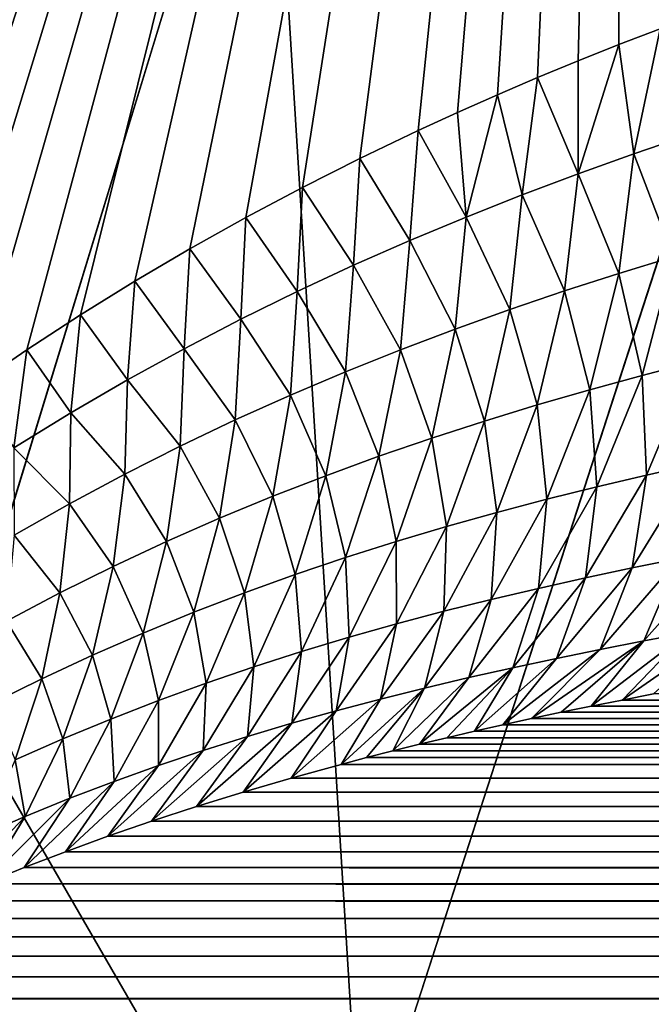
# Model space of a CAD drawing. Header units: millimetres. Extents: x 0 to 99, y -177 to 177.
# Tile 35 of 192: x 30.91 to 32.84, y -60.85 to -57.85. Entities that reach past the tile are written whole.
import ezdxf

# ---------------------------------------------------------------- set-up
doc = ezdxf.new("R2010")
doc.units = ezdxf.units.MM
doc.header["$LTSCALE"] = 26.699852
for name, color, linetype in [('12', 7, 'CONTINUOUS'), ('16', 7, 'CONTINUOUS'), ('24', 7, 'CONTINUOUS'), ('26', 7, 'CONTINUOUS'), ('96', 7, 'CONTINUOUS'), ('97', 7, 'CONTINUOUS')]:
    doc.layers.add(name, color=color, linetype=linetype)

msp = doc.modelspace()

# ---------------------------------------------------------------- linework, layer by layer
at = {"layer": '12', "color": 253, "linetype": 'Continuous', "true_color": 0x9ca8ab}
for points in [[(34.1556, -53.4679, -42.6231), (34.5833, -60.0889, -41.1082), (31.5781, -55.2962, -46.0489), (34.1556, -53.4679, -42.6231)], [(31.5781, -55.2962, -46.0489), (32.0021, -62.1427, -44.5228), (29.0073, -56.9646, -49.1265), (31.5781, -55.2962, -46.0489)], [(31.5781, -55.2962, -46.0489), (34.5833, -60.0889, -41.1082), (32.0021, -62.1427, -44.5228), (31.5781, -55.2962, -46.0489)], [(29.0073, -56.9646, -49.1265), (32.0021, -62.1427, -44.5228), (29.4261, -64.0165, -47.5932), (29.0073, -56.9646, -49.1265)], [(34.5833, -60.0889, -41.1082), (35.0757, -66.6118, -39.3576), (32.0021, -62.1427, -44.5228), (34.5833, -60.0889, -41.1082)]]:
    msp.add_3dface(points, dxfattribs=at)
at = {"layer": '16', "color": 253, "linetype": 'Continuous', "true_color": 0x9ca8ab}
for points in [[(30.0623, -53.3582, -36.0681), (30.4593, -59.1961, -34.667), (32.7572, -52.0759, -31.733), (30.0623, -53.3582, -36.0681)], [(30.6157, -59.0789, -34.4315), (32.7572, -52.0759, -31.733), (30.4593, -59.1961, -34.667), (30.6157, -59.0789, -34.4315)], [(30.7745, -58.9655, -34.1901), (32.7572, -52.0759, -31.733), (30.6157, -59.0789, -34.4315), (30.7745, -58.9655, -34.1901)], [(30.9356, -58.8556, -33.9429), (32.7572, -52.0759, -31.733), (30.7745, -58.9655, -34.1901), (30.9356, -58.8556, -33.9429)], [(31.0989, -58.7493, -33.6898), (32.7572, -52.0759, -31.733), (30.9356, -58.8556, -33.9429), (31.0989, -58.7493, -33.6898)], [(31.2646, -58.6467, -33.4307), (32.7572, -52.0759, -31.733), (31.0989, -58.7493, -33.6898), (31.2646, -58.6467, -33.4307)], [(31.4328, -58.5477, -33.1655), (32.7572, -52.0759, -31.733), (31.2646, -58.6467, -33.4307), (31.4328, -58.5477, -33.1655)], [(31.6034, -58.4523, -32.8938), (32.7572, -52.0759, -31.733), (31.4328, -58.5477, -33.1655), (31.6034, -58.4523, -32.8938)], [(31.7763, -58.3604, -32.6161), (32.7572, -52.0759, -31.733), (31.6034, -58.4523, -32.8938), (31.7763, -58.3604, -32.6161)], [(31.9515, -58.2719, -32.3322), (32.7572, -52.0759, -31.733), (31.7763, -58.3604, -32.6161), (31.9515, -58.2719, -32.3322)], [(32.1294, -58.1866, -32.0416), (32.7572, -52.0759, -31.733), (31.9515, -58.2719, -32.3322), (32.1294, -58.1866, -32.0416)], [(32.2494, -58.1315, -31.8439), (32.7572, -52.0759, -31.733), (32.1294, -58.1866, -32.0416), (32.2494, -58.1315, -31.8439)], [(32.3708, -58.0778, -31.643), (32.7572, -52.0759, -31.733), (32.2494, -58.1315, -31.8439), (32.3708, -58.0778, -31.643)], [(32.4933, -58.0255, -31.4391), (32.7572, -52.0759, -31.733), (32.3708, -58.0778, -31.643), (32.4933, -58.0255, -31.4391)], [(32.6168, -57.9746, -31.2324), (32.7572, -52.0759, -31.733), (32.4933, -58.0255, -31.4391), (32.6168, -57.9746, -31.2324)], [(32.7414, -57.9249, -31.0228), (32.7572, -52.0759, -31.733), (32.6168, -57.9746, -31.2324), (32.7414, -57.9249, -31.0228)], [(32.8671, -57.8764, -30.8101), (32.7572, -52.0759, -31.733), (32.7414, -57.9249, -31.0228), (32.8671, -57.8764, -30.8101)], [(33.0152, -57.8212, -30.558), (32.7572, -52.0759, -31.733), (32.8671, -57.8764, -30.8101), (33.0152, -57.8212, -30.558)]]:
    msp.add_3dface(points, dxfattribs=at)
at = {"layer": '24', "color": 253, "linetype": 'Continuous', "true_color": 0x9ca8ab}
for points in [[(32.8671, -57.8764, -30.8101), (32.7414, -57.9249, -31.0228), (32.7872, -58.258, -30.8538), (32.8671, -57.8764, -30.8101)], [(32.9567, -58.2002, -30.5636), (32.8671, -57.8764, -30.8101), (32.7872, -58.258, -30.8538), (32.9567, -58.2002, -30.5636)], [(32.7414, -57.9249, -31.0228), (32.6168, -57.9746, -31.2324), (32.6171, -58.3189, -31.1429), (32.7414, -57.9249, -31.0228)], [(32.7872, -58.258, -30.8538), (32.7414, -57.9249, -31.0228), (32.6171, -58.3189, -31.1429), (32.7872, -58.258, -30.8538)], [(32.6168, -57.9746, -31.2324), (32.4933, -58.0255, -31.4391), (32.6171, -58.3189, -31.1429), (32.6168, -57.9746, -31.2324)], [(32.4933, -58.0255, -31.4391), (32.3708, -58.0778, -31.643), (32.4465, -58.383, -31.4308), (32.4933, -58.0255, -31.4391)], [(32.6171, -58.3189, -31.1429), (32.4933, -58.0255, -31.4391), (32.4465, -58.383, -31.4308), (32.6171, -58.3189, -31.1429)], [(32.3708, -58.0778, -31.643), (32.2494, -58.1315, -31.8439), (32.2755, -58.4508, -31.7172), (32.3708, -58.0778, -31.643)], [(32.4465, -58.383, -31.4308), (32.3708, -58.0778, -31.643), (32.2755, -58.4508, -31.7172), (32.4465, -58.383, -31.4308)], [(32.2494, -58.1315, -31.8439), (32.1294, -58.1866, -32.0416), (32.2755, -58.4508, -31.7172), (32.2494, -58.1315, -31.8439)], [(32.1294, -58.1866, -32.0416), (31.9515, -58.2719, -32.3322), (32.104, -58.5223, -32.0021), (32.1294, -58.1866, -32.0416)], [(32.2755, -58.4508, -31.7172), (32.1294, -58.1866, -32.0416), (32.104, -58.5223, -32.0021), (32.2755, -58.4508, -31.7172)], [(32.9567, -58.2002, -30.5636), (32.7872, -58.258, -30.8538), (32.9069, -58.5726, -30.4521), (32.9567, -58.2002, -30.5636)], [(32.7872, -58.258, -30.8538), (32.6171, -58.3189, -31.1429), (32.7415, -58.6231, -30.7418), (32.7872, -58.258, -30.8538)], [(32.7872, -58.258, -30.8538), (32.7415, -58.6231, -30.7418), (32.9069, -58.5726, -30.4521), (32.7872, -58.258, -30.8538)], [(31.9515, -58.2719, -32.3322), (31.7763, -58.3604, -32.6161), (31.9322, -58.598, -32.2853), (31.9515, -58.2719, -32.3322)], [(32.104, -58.5223, -32.0021), (31.9515, -58.2719, -32.3322), (31.9322, -58.598, -32.2853), (32.104, -58.5223, -32.0021)], [(32.6171, -58.3189, -31.1429), (32.4465, -58.383, -31.4308), (32.5754, -58.6764, -31.0304), (32.6171, -58.3189, -31.1429)], [(32.6171, -58.3189, -31.1429), (32.5754, -58.6764, -31.0304), (32.7415, -58.6231, -30.7418), (32.6171, -58.3189, -31.1429)], [(31.7763, -58.3604, -32.6161), (31.6034, -58.4523, -32.8938), (31.7601, -58.678, -32.5665), (31.7763, -58.3604, -32.6161)], [(31.9322, -58.598, -32.2853), (31.7763, -58.3604, -32.6161), (31.7601, -58.678, -32.5665), (31.9322, -58.598, -32.2853)], [(32.4465, -58.383, -31.4308), (32.2755, -58.4508, -31.7172), (32.4089, -58.7327, -31.3178), (32.4465, -58.383, -31.4308)], [(32.4465, -58.383, -31.4308), (32.4089, -58.7327, -31.3178), (32.5754, -58.6764, -31.0304), (32.4465, -58.383, -31.4308)], [(32.2755, -58.4508, -31.7172), (32.104, -58.5223, -32.0021), (32.242, -58.7924, -31.6038), (32.2755, -58.4508, -31.7172)], [(32.2755, -58.4508, -31.7172), (32.242, -58.7924, -31.6038), (32.4089, -58.7327, -31.3178), (32.2755, -58.4508, -31.7172)], [(31.6034, -58.4523, -32.8938), (31.4328, -58.5477, -33.1655), (31.5877, -58.7628, -32.8458), (31.6034, -58.4523, -32.8938)], [(31.7601, -58.678, -32.5665), (31.6034, -58.4523, -32.8938), (31.5877, -58.7628, -32.8458), (31.7601, -58.678, -32.5665)], [(32.104, -58.5223, -32.0021), (31.9322, -58.598, -32.2853), (32.0747, -58.8556, -31.8881), (32.104, -58.5223, -32.0021)], [(32.104, -58.5223, -32.0021), (32.0747, -58.8556, -31.8881), (32.242, -58.7924, -31.6038), (32.104, -58.5223, -32.0021)], [(31.4328, -58.5477, -33.1655), (31.2646, -58.6467, -33.4307), (31.4151, -58.8526, -33.1231), (31.4328, -58.5477, -33.1655)], [(31.5877, -58.7628, -32.8458), (31.4328, -58.5477, -33.1655), (31.4151, -58.8526, -33.1231), (31.5877, -58.7628, -32.8458)], [(31.9322, -58.598, -32.2853), (31.7601, -58.678, -32.5665), (31.9071, -58.9228, -32.1707), (31.9322, -58.598, -32.2853)], [(31.9322, -58.598, -32.2853), (31.9071, -58.9228, -32.1707), (32.0747, -58.8556, -31.8881), (31.9322, -58.598, -32.2853)], [(32.7415, -58.6231, -30.7418), (32.8121, -58.9343, -30.3164), (32.9069, -58.5726, -30.4521), (32.7415, -58.6231, -30.7418)], [(32.8121, -58.9343, -30.3164), (32.9712, -58.893, -30.0255), (32.9069, -58.5726, -30.4521), (32.8121, -58.9343, -30.3164)], [(32.5754, -58.6764, -31.0304), (32.6524, -58.9779, -30.6065), (32.7415, -58.6231, -30.7418), (32.5754, -58.6764, -31.0304)], [(32.6524, -58.9779, -30.6065), (32.8121, -58.9343, -30.3164), (32.7415, -58.6231, -30.7418), (32.6524, -58.9779, -30.6065)], [(31.2646, -58.6467, -33.4307), (31.0989, -58.7493, -33.6898), (31.2422, -58.9477, -33.3982), (31.2646, -58.6467, -33.4307)], [(31.4151, -58.8526, -33.1231), (31.2646, -58.6467, -33.4307), (31.2422, -58.9477, -33.3982), (31.4151, -58.8526, -33.1231)], [(31.7601, -58.678, -32.5665), (31.5877, -58.7628, -32.8458), (31.7393, -58.994, -32.4515), (31.7601, -58.678, -32.5665)], [(31.7601, -58.678, -32.5665), (31.7393, -58.994, -32.4515), (31.9071, -58.9228, -32.1707), (31.7601, -58.678, -32.5665)], [(32.4089, -58.7327, -31.3178), (32.4921, -59.0241, -30.8954), (32.5754, -58.6764, -31.0304), (32.4089, -58.7327, -31.3178)], [(32.4921, -59.0241, -30.8954), (32.6524, -58.9779, -30.6065), (32.5754, -58.6764, -31.0304), (32.4921, -59.0241, -30.8954)], [(31.0989, -58.7493, -33.6898), (30.9356, -58.8556, -33.9429), (31.069, -59.0484, -33.6712), (31.0989, -58.7493, -33.6898)], [(31.2422, -58.9477, -33.3982), (31.0989, -58.7493, -33.6898), (31.069, -59.0484, -33.6712), (31.2422, -58.9477, -33.3982)], [(32.242, -58.7924, -31.6038), (32.3314, -59.0732, -31.1832), (32.4089, -58.7327, -31.3178), (32.242, -58.7924, -31.6038)], [(32.3314, -59.0732, -31.1832), (32.4921, -59.0241, -30.8954), (32.4089, -58.7327, -31.3178), (32.3314, -59.0732, -31.1832)], [(31.5877, -58.7628, -32.8458), (31.4151, -58.8526, -33.1231), (31.5712, -59.0696, -32.7302), (31.5877, -58.7628, -32.8458)], [(31.5877, -58.7628, -32.8458), (31.5712, -59.0696, -32.7302), (31.7393, -58.994, -32.4515), (31.5877, -58.7628, -32.8458)], [(32.0747, -58.8556, -31.8881), (32.1703, -59.1253, -31.4695), (32.242, -58.7924, -31.6038), (32.0747, -58.8556, -31.8881)], [(32.1703, -59.1253, -31.4695), (32.3314, -59.0732, -31.1832), (32.242, -58.7924, -31.6038), (32.1703, -59.1253, -31.4695)], [(30.9356, -58.8556, -33.9429), (30.7745, -58.9655, -34.1901), (30.8955, -59.1551, -33.942), (30.9356, -58.8556, -33.9429)], [(31.069, -59.0484, -33.6712), (30.9356, -58.8556, -33.9429), (30.8955, -59.1551, -33.942), (31.069, -59.0484, -33.6712)], [(31.4151, -58.8526, -33.1231), (31.2422, -58.9477, -33.3982), (31.403, -59.1499, -33.0069), (31.4151, -58.8526, -33.1231)], [(31.4151, -58.8526, -33.1231), (31.403, -59.1499, -33.0069), (31.5712, -59.0696, -32.7302), (31.4151, -58.8526, -33.1231)], [(31.9071, -58.9228, -32.1707), (32.0089, -59.1808, -31.7542), (32.0747, -58.8556, -31.8881), (31.9071, -58.9228, -32.1707)], [(32.0089, -59.1808, -31.7542), (32.1703, -59.1253, -31.4695), (32.0747, -58.8556, -31.8881), (32.0089, -59.1808, -31.7542)], [(32.8121, -58.9343, -30.3164), (32.8259, -59.238, -29.8683), (32.9712, -58.893, -30.0255), (32.8121, -58.9343, -30.3164)], [(32.8259, -59.238, -29.8683), (32.9772, -59.2041, -29.5757), (32.9712, -58.893, -30.0255), (32.8259, -59.238, -29.8683)], [(31.7393, -58.994, -32.4515), (31.8473, -59.2399, -32.0371), (31.9071, -58.9228, -32.1707), (31.7393, -58.994, -32.4515)], [(31.8473, -59.2399, -32.0371), (32.0089, -59.1808, -31.7542), (31.9071, -58.9228, -32.1707), (31.8473, -59.2399, -32.0371)], [(31.2422, -58.9477, -33.3982), (31.069, -59.0484, -33.6712), (31.2345, -59.2352, -33.2815), (31.2422, -58.9477, -33.3982)], [(31.2422, -58.9477, -33.3982), (31.2345, -59.2352, -33.2815), (31.403, -59.1499, -33.0069), (31.2422, -58.9477, -33.3982)], [(32.6524, -58.9779, -30.6065), (32.674, -59.2738, -30.1603), (32.8121, -58.9343, -30.3164), (32.6524, -58.9779, -30.6065)], [(32.674, -59.2738, -30.1603), (32.8259, -59.238, -29.8683), (32.8121, -58.9343, -30.3164), (32.674, -59.2738, -30.1603)], [(32.4921, -59.0241, -30.8954), (32.5216, -59.3117, -30.4514), (32.6524, -58.9779, -30.6065), (32.4921, -59.0241, -30.8954)], [(32.5216, -59.3117, -30.4514), (32.674, -59.2738, -30.1603), (32.6524, -58.9779, -30.6065), (32.5216, -59.3117, -30.4514)], [(31.5712, -59.0696, -32.7302), (31.6855, -59.3027, -32.3182), (31.7393, -58.994, -32.4515), (31.5712, -59.0696, -32.7302)], [(31.6855, -59.3027, -32.3182), (31.8473, -59.2399, -32.0371), (31.7393, -58.994, -32.4515), (31.6855, -59.3027, -32.3182)], [(31.069, -59.0484, -33.6712), (30.8955, -59.1551, -33.942), (31.0657, -59.3257, -33.554), (31.069, -59.0484, -33.6712)], [(31.069, -59.0484, -33.6712), (31.0657, -59.3257, -33.554), (31.2345, -59.2352, -33.2815), (31.069, -59.0484, -33.6712)], [(32.3314, -59.0732, -31.1832), (32.3687, -59.3521, -30.7414), (32.4921, -59.0241, -30.8954), (32.3314, -59.0732, -31.1832)], [(32.3687, -59.3521, -30.7414), (32.5216, -59.3117, -30.4514), (32.4921, -59.0241, -30.8954), (32.3687, -59.3521, -30.7414)], [(31.403, -59.1499, -33.0069), (31.5234, -59.3697, -32.5972), (31.5712, -59.0696, -32.7302), (31.403, -59.1499, -33.0069)], [(31.5234, -59.3697, -32.5972), (31.6855, -59.3027, -32.3182), (31.5712, -59.0696, -32.7302), (31.5234, -59.3697, -32.5972)], [(32.1703, -59.1253, -31.4695), (32.2153, -59.395, -31.0302), (32.3314, -59.0732, -31.1832), (32.1703, -59.1253, -31.4695)], [(32.2153, -59.395, -31.0302), (32.3687, -59.3521, -30.7414), (32.3314, -59.0732, -31.1832), (32.2153, -59.395, -31.0302)], [(32.0089, -59.1808, -31.7542), (32.0617, -59.4408, -31.3175), (32.1703, -59.1253, -31.4695), (32.0089, -59.1808, -31.7542)], [(32.0617, -59.4408, -31.3175), (32.2153, -59.395, -31.0302), (32.1703, -59.1253, -31.4695), (32.0617, -59.4408, -31.3175)], [(30.8955, -59.1551, -33.942), (30.8968, -59.4218, -33.8242), (31.0657, -59.3257, -33.554), (30.8955, -59.1551, -33.942)], [(31.2345, -59.2352, -33.2815), (31.3612, -59.4409, -32.8743), (31.403, -59.1499, -33.0069), (31.2345, -59.2352, -33.2815)], [(31.3612, -59.4409, -32.8743), (31.5234, -59.3697, -32.5972), (31.403, -59.1499, -33.0069), (31.3612, -59.4409, -32.8743)], [(31.8473, -59.2399, -32.0371), (31.9077, -59.4896, -31.6033), (32.0089, -59.1808, -31.7542), (31.8473, -59.2399, -32.0371)], [(31.9077, -59.4896, -31.6033), (32.0617, -59.4408, -31.3175), (32.0089, -59.1808, -31.7542), (31.9077, -59.4896, -31.6033)], [(32.782, -59.5214, -29.3993), (32.9242, -59.4927, -29.1046), (32.9772, -59.2041, -29.5757), (32.782, -59.5214, -29.3993)], [(32.8259, -59.238, -29.8683), (32.782, -59.5214, -29.3993), (32.9772, -59.2041, -29.5757), (32.8259, -59.238, -29.8683)], [(31.0657, -59.3257, -33.554), (31.1988, -59.5168, -33.1492), (31.2345, -59.2352, -33.2815), (31.0657, -59.3257, -33.554)], [(31.1988, -59.5168, -33.1492), (31.3612, -59.4409, -32.8743), (31.2345, -59.2352, -33.2815), (31.1988, -59.5168, -33.1492)], [(31.6855, -59.3027, -32.3182), (31.7536, -59.5417, -31.8873), (31.8473, -59.2399, -32.0371), (31.6855, -59.3027, -32.3182)], [(31.7536, -59.5417, -31.8873), (31.9077, -59.4896, -31.6033), (31.8473, -59.2399, -32.0371), (31.7536, -59.5417, -31.8873)], [(32.6391, -59.5517, -29.6936), (32.782, -59.5214, -29.3993), (32.8259, -59.238, -29.8683), (32.6391, -59.5517, -29.6936)], [(32.674, -59.2738, -30.1603), (32.6391, -59.5517, -29.6936), (32.8259, -59.238, -29.8683), (32.674, -59.2738, -30.1603)], [(32.4958, -59.5836, -29.9871), (32.6391, -59.5517, -29.6936), (32.674, -59.2738, -30.1603), (32.4958, -59.5836, -29.9871)], [(32.5216, -59.3117, -30.4514), (32.4958, -59.5836, -29.9871), (32.674, -59.2738, -30.1603), (32.5216, -59.3117, -30.4514)], [(31.5234, -59.3697, -32.5972), (31.5993, -59.5972, -32.1694), (31.6855, -59.3027, -32.3182), (31.5234, -59.3697, -32.5972)], [(31.5993, -59.5972, -32.1694), (31.7536, -59.5417, -31.8873), (31.6855, -59.3027, -32.3182), (31.5993, -59.5972, -32.1694)], [(32.3519, -59.6175, -30.2797), (32.4958, -59.5836, -29.9871), (32.5216, -59.3117, -30.4514), (32.3519, -59.6175, -30.2797)], [(32.3687, -59.3521, -30.7414), (32.3519, -59.6175, -30.2797), (32.5216, -59.3117, -30.4514), (32.3687, -59.3521, -30.7414)], [(30.8968, -59.4218, -33.8242), (31.0362, -59.5976, -33.422), (31.0657, -59.3257, -33.554), (30.8968, -59.4218, -33.8242)], [(31.0362, -59.5976, -33.422), (31.1988, -59.5168, -33.1492), (31.0657, -59.3257, -33.554), (31.0362, -59.5976, -33.422)], [(32.2076, -59.6536, -30.5714), (32.3519, -59.6175, -30.2797), (32.3687, -59.3521, -30.7414), (32.2076, -59.6536, -30.5714)], [(32.2153, -59.395, -31.0302), (32.2076, -59.6536, -30.5714), (32.3687, -59.3521, -30.7414), (32.2153, -59.395, -31.0302)], [(31.3612, -59.4409, -32.8743), (31.4449, -59.6565, -32.4495), (31.5234, -59.3697, -32.5972), (31.3612, -59.4409, -32.8743)], [(31.4449, -59.6565, -32.4495), (31.5993, -59.5972, -32.1694), (31.5234, -59.3697, -32.5972), (31.4449, -59.6565, -32.4495)], [(32.0617, -59.4408, -31.3175), (32.063, -59.692, -30.8617), (32.2153, -59.395, -31.0302), (32.0617, -59.4408, -31.3175)], [(32.063, -59.692, -30.8617), (32.2076, -59.6536, -30.5714), (32.2153, -59.395, -31.0302), (32.063, -59.692, -30.8617)], [(30.8734, -59.6835, -33.6926), (31.0362, -59.5976, -33.422), (30.8968, -59.4218, -33.8242), (30.8734, -59.6835, -33.6926)], [(31.1988, -59.5168, -33.1492), (31.2902, -59.7198, -32.7276), (31.3612, -59.4409, -32.8743), (31.1988, -59.5168, -33.1492)], [(31.2902, -59.7198, -32.7276), (31.4449, -59.6565, -32.4495), (31.3612, -59.4409, -32.8743), (31.2902, -59.7198, -32.7276)], [(31.9077, -59.4896, -31.6033), (31.9181, -59.7329, -31.1507), (32.0617, -59.4408, -31.3175), (31.9077, -59.4896, -31.6033)], [(31.9181, -59.7329, -31.1507), (32.063, -59.692, -30.8617), (32.0617, -59.4408, -31.3175), (31.9181, -59.7329, -31.1507)], [(32.8168, -59.7441, -28.6169), (32.949, -59.7194, -28.3194), (33.0658, -59.4655, -28.8093), (32.8168, -59.7441, -28.6169)], [(32.9242, -59.4927, -29.1046), (32.8168, -59.7441, -28.6169), (33.0658, -59.4655, -28.8093), (32.9242, -59.4927, -29.1046)], [(31.7536, -59.5417, -31.8873), (31.7729, -59.7765, -31.4381), (31.9077, -59.4896, -31.6033), (31.7536, -59.5417, -31.8873)], [(31.7729, -59.7765, -31.4381), (31.9181, -59.7329, -31.1507), (31.9077, -59.4896, -31.6033), (31.7729, -59.7765, -31.4381)], [(32.6842, -59.77, -28.914), (32.8168, -59.7441, -28.6169), (32.9242, -59.4927, -29.1046), (32.6842, -59.77, -28.914)], [(32.782, -59.5214, -29.3993), (32.6842, -59.77, -28.914), (32.9242, -59.4927, -29.1046), (32.782, -59.5214, -29.3993)], [(31.0362, -59.5976, -33.422), (31.1355, -59.7873, -33.0036), (31.1988, -59.5168, -33.1492), (31.0362, -59.5976, -33.422)], [(31.1355, -59.7873, -33.0036), (31.2902, -59.7198, -32.7276), (31.1988, -59.5168, -33.1492), (31.1355, -59.7873, -33.0036)], [(32.551, -59.7973, -29.2106), (32.6842, -59.77, -28.914), (32.782, -59.5214, -29.3993), (32.551, -59.7973, -29.2106)], [(32.6391, -59.5517, -29.6936), (32.551, -59.7973, -29.2106), (32.782, -59.5214, -29.3993), (32.6391, -59.5517, -29.6936)], [(31.5993, -59.5972, -32.1694), (31.6277, -59.823, -31.7238), (31.7536, -59.5417, -31.8873), (31.5993, -59.5972, -32.1694)], [(31.6277, -59.823, -31.7238), (31.7729, -59.7765, -31.4381), (31.7536, -59.5417, -31.8873), (31.6277, -59.823, -31.7238)], [(32.4173, -59.8259, -29.5066), (32.551, -59.7973, -29.2106), (32.6391, -59.5517, -29.6936), (32.4173, -59.8259, -29.5066)], [(32.4958, -59.5836, -29.9871), (32.4173, -59.8259, -29.5066), (32.6391, -59.5517, -29.6936), (32.4958, -59.5836, -29.9871)], [(32.2832, -59.856, -29.802), (32.4173, -59.8259, -29.5066), (32.4958, -59.5836, -29.9871), (32.2832, -59.856, -29.802)], [(32.3519, -59.6175, -30.2797), (32.2832, -59.856, -29.802), (32.4958, -59.5836, -29.9871), (32.3519, -59.6175, -30.2797)], [(30.8734, -59.6835, -33.6926), (30.9806, -59.8592, -33.2775), (31.0362, -59.5976, -33.422), (30.8734, -59.6835, -33.6926)], [(30.9806, -59.8592, -33.2775), (31.1355, -59.7873, -33.0036), (31.0362, -59.5976, -33.422), (30.9806, -59.8592, -33.2775)], [(31.4449, -59.6565, -32.4495), (31.4822, -59.8727, -32.0075), (31.5993, -59.5972, -32.1694), (31.4449, -59.6565, -32.4495)], [(31.4822, -59.8727, -32.0075), (31.6277, -59.823, -31.7238), (31.5993, -59.5972, -32.1694), (31.4822, -59.8727, -32.0075)], [(32.1487, -59.8879, -30.0965), (32.2832, -59.856, -29.802), (32.3519, -59.6175, -30.2797), (32.1487, -59.8879, -30.0965)], [(32.2076, -59.6536, -30.5714), (32.1487, -59.8879, -30.0965), (32.3519, -59.6175, -30.2797), (32.2076, -59.6536, -30.5714)], [(31.2902, -59.7198, -32.7276), (31.3367, -59.9258, -32.2893), (31.4449, -59.6565, -32.4495), (31.2902, -59.7198, -32.7276)], [(31.3367, -59.9258, -32.2893), (31.4822, -59.8727, -32.0075), (31.4449, -59.6565, -32.4495), (31.3367, -59.9258, -32.2893)], [(32.0139, -59.9216, -30.39), (32.1487, -59.8879, -30.0965), (32.2076, -59.6536, -30.5714), (32.0139, -59.9216, -30.39)], [(32.063, -59.692, -30.8617), (32.0139, -59.9216, -30.39), (32.2076, -59.6536, -30.5714), (32.063, -59.692, -30.8617)], [(30.8255, -59.9358, -33.5491), (30.9806, -59.8592, -33.2775), (30.8734, -59.6835, -33.6926), (30.8255, -59.9358, -33.5491)], [(31.8788, -59.9573, -30.6824), (32.0139, -59.9216, -30.39), (32.063, -59.692, -30.8617), (31.8788, -59.9573, -30.6824)], [(31.9181, -59.7329, -31.1507), (31.8788, -59.9573, -30.6824), (32.063, -59.692, -30.8617), (31.9181, -59.7329, -31.1507)], [(32.751, -59.9242, -27.9368), (32.8469, -59.9057, -27.7029), (33.0807, -59.696, -28.0214), (32.751, -59.9242, -27.9368)], [(32.949, -59.7194, -28.3194), (32.751, -59.9242, -27.9368), (33.0807, -59.696, -28.0214), (32.949, -59.7194, -28.3194)], [(31.1355, -59.7873, -33.0036), (31.1911, -59.9824, -32.5691), (31.2902, -59.7198, -32.7276), (31.1355, -59.7873, -33.0036)], [(31.1911, -59.9824, -32.5691), (31.3367, -59.9258, -32.2893), (31.2902, -59.7198, -32.7276), (31.1911, -59.9824, -32.5691)], [(31.7436, -59.9952, -30.9733), (31.8788, -59.9573, -30.6824), (31.9181, -59.7329, -31.1507), (31.7436, -59.9952, -30.9733)], [(31.7729, -59.7765, -31.4381), (31.7436, -59.9952, -30.9733), (31.9181, -59.7329, -31.1507), (31.7729, -59.7765, -31.4381)], [(32.6571, -59.9429, -28.1648), (32.751, -59.9242, -27.9368), (32.949, -59.7194, -28.3194), (32.6571, -59.9429, -28.1648)], [(32.8168, -59.7441, -28.6169), (32.6571, -59.9429, -28.1648), (32.949, -59.7194, -28.3194), (32.8168, -59.7441, -28.6169)], [(32.3868, -60.0002, -28.818), (32.475, -59.9809, -28.6055), (32.6842, -59.77, -28.914), (32.3868, -60.0002, -28.818)], [(32.551, -59.7973, -29.2106), (32.3868, -60.0002, -28.818), (32.6842, -59.77, -28.914), (32.551, -59.7973, -29.2106)], [(32.475, -59.9809, -28.6055), (32.5651, -59.9618, -28.3876), (32.8168, -59.7441, -28.6169), (32.475, -59.9809, -28.6055)], [(32.6842, -59.77, -28.914), (32.475, -59.9809, -28.6055), (32.8168, -59.7441, -28.6169), (32.6842, -59.77, -28.914)], [(32.5651, -59.9618, -28.3876), (32.6571, -59.9429, -28.1648), (32.8168, -59.7441, -28.6169), (32.5651, -59.9618, -28.3876)], [(30.9806, -59.8592, -33.2775), (31.0454, -60.0427, -32.8468), (31.1355, -59.7873, -33.0036), (30.9806, -59.8592, -33.2775)], [(31.0454, -60.0427, -32.8468), (31.1911, -59.9824, -32.5691), (31.1355, -59.7873, -33.0036), (31.0454, -60.0427, -32.8468)], [(31.6082, -60.0355, -31.2627), (31.7436, -59.9952, -30.9733), (31.7729, -59.7765, -31.4381), (31.6082, -60.0355, -31.2627)], [(31.6277, -59.823, -31.7238), (31.6082, -60.0355, -31.2627), (31.7729, -59.7765, -31.4381), (31.6277, -59.823, -31.7238)], [(32.3005, -60.0197, -29.0254), (32.3868, -60.0002, -28.818), (32.551, -59.7973, -29.2106), (32.3005, -60.0197, -29.0254)], [(32.4173, -59.8259, -29.5066), (32.3005, -60.0197, -29.0254), (32.551, -59.7973, -29.2106), (32.4173, -59.8259, -29.5066)], [(31.4727, -60.0784, -31.5503), (31.6082, -60.0355, -31.2627), (31.6277, -59.823, -31.7238), (31.4727, -60.0784, -31.5503)], [(31.4822, -59.8727, -32.0075), (31.4727, -60.0784, -31.5503), (31.6277, -59.823, -31.7238), (31.4822, -59.8727, -32.0075)], [(32.1328, -60.0594, -29.4263), (32.2159, -60.0394, -29.228), (32.4173, -59.8259, -29.5066), (32.1328, -60.0594, -29.4263)], [(32.2832, -59.856, -29.802), (32.1328, -60.0594, -29.4263), (32.4173, -59.8259, -29.5066), (32.2832, -59.856, -29.802)], [(32.2159, -60.0394, -29.228), (32.3005, -60.0197, -29.0254), (32.4173, -59.8259, -29.5066), (32.2159, -60.0394, -29.228)], [(30.8255, -59.9358, -33.5491), (30.8996, -60.1071, -33.1223), (30.9806, -59.8592, -33.2775), (30.8255, -59.9358, -33.5491)], [(30.8996, -60.1071, -33.1223), (31.0454, -60.0427, -32.8468), (30.9806, -59.8592, -33.2775), (30.8996, -60.1071, -33.1223)], [(32.0515, -60.0796, -29.62), (32.1328, -60.0594, -29.4263), (32.2832, -59.856, -29.802), (32.0515, -60.0796, -29.62)], [(32.1487, -59.8879, -30.0965), (32.0515, -60.0796, -29.62), (32.2832, -59.856, -29.802), (32.1487, -59.8879, -30.0965)], [(31.3367, -59.9258, -32.2893), (31.3371, -60.124, -31.8361), (31.4822, -59.8727, -32.0075), (31.3367, -59.9258, -32.2893)], [(31.3371, -60.124, -31.8361), (31.4727, -60.0784, -31.5503), (31.4822, -59.8727, -32.0075), (31.3371, -60.124, -31.8361)], [(31.8936, -60.1205, -29.9939), (31.9718, -60.0999, -29.809), (32.1487, -59.8879, -30.0965), (31.8936, -60.1205, -29.9939)], [(32.0139, -59.9216, -30.39), (31.8936, -60.1205, -29.9939), (32.1487, -59.8879, -30.0965), (32.0139, -59.9216, -30.39)], [(31.9718, -60.0999, -29.809), (32.0515, -60.0796, -29.62), (32.1487, -59.8879, -30.0965), (31.9718, -60.0999, -29.809)], [(31.7413, -60.1624, -30.3521), (31.8936, -60.1205, -29.9939), (32.0139, -59.9216, -30.39), (31.7413, -60.1624, -30.3521)], [(31.8788, -59.9573, -30.6824), (31.7413, -60.1624, -30.3521), (32.0139, -59.9216, -30.39), (31.8788, -59.9573, -30.6824)], [(31.1911, -59.9824, -32.5691), (31.2016, -60.1725, -32.1199), (31.3367, -59.9258, -32.2893), (31.1911, -59.9824, -32.5691)], [(31.2016, -60.1725, -32.1199), (31.3371, -60.124, -31.8361), (31.3367, -59.9258, -32.2893), (31.2016, -60.1725, -32.1199)], [(31.0454, -60.0427, -32.8468), (31.066, -60.2241, -32.4017), (31.1911, -59.9824, -32.5691), (31.0454, -60.0427, -32.8468)], [(31.066, -60.2241, -32.4017), (31.2016, -60.1725, -32.1199), (31.1911, -59.9824, -32.5691), (31.066, -60.2241, -32.4017)], [(31.5947, -60.2052, -30.6947), (31.7413, -60.1624, -30.3521), (31.8788, -59.9573, -30.6824), (31.5947, -60.2052, -30.6947)], [(31.7436, -59.9952, -30.9733), (31.5947, -60.2052, -30.6947), (31.8788, -59.9573, -30.6824), (31.7436, -59.9952, -30.9733)], [(31.4529, -60.249, -31.0241), (31.5947, -60.2052, -30.6947), (31.7436, -59.9952, -30.9733), (31.4529, -60.249, -31.0241)], [(31.6082, -60.0355, -31.2627), (31.4529, -60.249, -31.0241), (31.7436, -59.9952, -30.9733), (31.6082, -60.0355, -31.2627)], [(30.8996, -60.1071, -33.1223), (30.9305, -60.2791, -32.6815), (31.0454, -60.0427, -32.8468), (30.8996, -60.1071, -33.1223)], [(30.9305, -60.2791, -32.6815), (31.066, -60.2241, -32.4017), (31.0454, -60.0427, -32.8468), (30.9305, -60.2791, -32.6815)], [(31.3158, -60.2938, -31.3401), (31.4529, -60.249, -31.0241), (31.6082, -60.0355, -31.2627), (31.3158, -60.2938, -31.3401)], [(31.4727, -60.0784, -31.5503), (31.3158, -60.2938, -31.3401), (31.6082, -60.0355, -31.2627), (31.4727, -60.0784, -31.5503)], [(31.1826, -60.3398, -31.6453), (31.3158, -60.2938, -31.3401), (31.4727, -60.0784, -31.5503), (31.1826, -60.3398, -31.6453)], [(31.3371, -60.124, -31.8361), (31.1826, -60.3398, -31.6453), (31.4727, -60.0784, -31.5503), (31.3371, -60.124, -31.8361)], [(30.7949, -60.3375, -32.9591), (30.9305, -60.2791, -32.6815), (30.8996, -60.1071, -33.1223), (30.7949, -60.3375, -32.9591)], [(31.0535, -60.3869, -31.9395), (31.1826, -60.3398, -31.6453), (31.3371, -60.124, -31.8361), (31.0535, -60.3869, -31.9395)], [(31.2016, -60.1725, -32.1199), (31.0535, -60.3869, -31.9395), (31.3371, -60.124, -31.8361), (31.2016, -60.1725, -32.1199)], [(30.9274, -60.4355, -32.2252), (31.0535, -60.3869, -31.9395), (31.2016, -60.1725, -32.1199), (30.9274, -60.4355, -32.2252)], [(31.066, -60.2241, -32.4017), (30.9274, -60.4355, -32.2252), (31.2016, -60.1725, -32.1199), (31.066, -60.2241, -32.4017)], [(30.8044, -60.4854, -32.5024), (30.9274, -60.4355, -32.2252), (31.066, -60.2241, -32.4017), (30.8044, -60.4854, -32.5024)], [(30.9305, -60.2791, -32.6815), (30.8044, -60.4854, -32.5024), (31.066, -60.2241, -32.4017), (30.9305, -60.2791, -32.6815)], [(30.6837, -60.537, -32.7734), (30.8044, -60.4854, -32.5024), (30.9305, -60.2791, -32.6815), (30.6837, -60.537, -32.7734)], [(30.7949, -60.3375, -32.9591), (30.6837, -60.537, -32.7734), (30.9305, -60.2791, -32.6815), (30.7949, -60.3375, -32.9591)]]:
    msp.add_3dface(points, dxfattribs=at)
at = {"layer": '26', "color": 253, "linetype": 'Continuous', "true_color": 0x9ca8ab}
for points in [[(32.8469, -59.9057, -27.7029), (32.751, -59.9242, -27.9368), (88.575, -59.917, 180.3536), (32.8469, -59.9057, -27.7029)], [(88.575, -59.917, 180.3536), (32.751, -59.9242, -27.9368), (88.6065, -59.9348, 180.5889), (88.575, -59.917, 180.3536)], [(32.6571, -59.9429, -28.1648), (32.5651, -59.9618, -28.3876), (88.6371, -59.9528, 180.8192), (32.6571, -59.9429, -28.1648)], [(88.6371, -59.9528, 180.8192), (32.5651, -59.9618, -28.3876), (88.6669, -59.971, 181.0448), (88.6371, -59.9528, 180.8192)], [(32.751, -59.9242, -27.9368), (32.6571, -59.9429, -28.1648), (88.6065, -59.9348, 180.5889), (32.751, -59.9242, -27.9368)], [(88.6065, -59.9348, 180.5889), (32.6571, -59.9429, -28.1648), (88.6371, -59.9528, 180.8192), (88.6065, -59.9348, 180.5889)], [(32.475, -59.9809, -28.6055), (32.3868, -60.0002, -28.818), (88.6958, -59.9894, 181.2655), (32.475, -59.9809, -28.6055)], [(32.5651, -59.9618, -28.3876), (32.475, -59.9809, -28.6055), (88.6669, -59.971, 181.0448), (32.5651, -59.9618, -28.3876)], [(88.6669, -59.971, 181.0448), (32.475, -59.9809, -28.6055), (88.6958, -59.9894, 181.2655), (88.6669, -59.971, 181.0448)], [(32.3868, -60.0002, -28.818), (32.3005, -60.0197, -29.0254), (88.7239, -60.008, 181.4812), (32.3868, -60.0002, -28.818)], [(88.7239, -60.008, 181.4812), (32.3005, -60.0197, -29.0254), (88.7511, -60.0268, 181.6924), (88.7239, -60.008, 181.4812)], [(88.6958, -59.9894, 181.2655), (32.3868, -60.0002, -28.818), (88.7239, -60.008, 181.4812), (88.6958, -59.9894, 181.2655)], [(32.2159, -60.0394, -29.228), (32.1328, -60.0594, -29.4263), (88.7776, -60.0458, 181.8993), (32.2159, -60.0394, -29.228)], [(32.3005, -60.0197, -29.0254), (32.2159, -60.0394, -29.228), (88.7511, -60.0268, 181.6924), (32.3005, -60.0197, -29.0254)], [(88.7511, -60.0268, 181.6924), (32.2159, -60.0394, -29.228), (88.7776, -60.0458, 181.8993), (88.7511, -60.0268, 181.6924)], [(32.1328, -60.0594, -29.4263), (32.0515, -60.0796, -29.62), (88.8033, -60.0651, 182.1021), (32.1328, -60.0594, -29.4263)], [(88.8033, -60.0651, 182.1021), (32.0515, -60.0796, -29.62), (88.8283, -60.0845, 182.3003), (88.8033, -60.0651, 182.1021)], [(88.7776, -60.0458, 181.8993), (32.1328, -60.0594, -29.4263), (88.8033, -60.0651, 182.1021), (88.7776, -60.0458, 181.8993)], [(31.9718, -60.0999, -29.809), (31.8936, -60.1205, -29.9939), (88.8283, -60.0845, 182.3003), (31.9718, -60.0999, -29.809)], [(88.8283, -60.0845, 182.3003), (31.8936, -60.1205, -29.9939), (88.8759, -60.124, 182.6847), (88.8283, -60.0845, 182.3003)], [(32.0515, -60.0796, -29.62), (31.9718, -60.0999, -29.809), (88.8283, -60.0845, 182.3003), (32.0515, -60.0796, -29.62)], [(31.8936, -60.1205, -29.9939), (31.7413, -60.1624, -30.3521), (88.8759, -60.124, 182.6847), (31.8936, -60.1205, -29.9939)], [(88.8759, -60.124, 182.6847), (31.7413, -60.1624, -30.3521), (88.9209, -60.1643, 183.0543), (88.8759, -60.124, 182.6847)], [(31.7413, -60.1624, -30.3521), (31.5947, -60.2052, -30.6947), (88.9209, -60.1643, 183.0543), (31.7413, -60.1624, -30.3521)], [(88.9209, -60.1643, 183.0543), (31.5947, -60.2052, -30.6947), (88.9633, -60.2055, 183.4091), (88.9209, -60.1643, 183.0543)], [(31.5947, -60.2052, -30.6947), (31.4529, -60.249, -31.0241), (88.9633, -60.2055, 183.4091), (31.5947, -60.2052, -30.6947)], [(88.9633, -60.2055, 183.4091), (31.4529, -60.249, -31.0241), (89.0033, -60.2477, 183.7512), (88.9633, -60.2055, 183.4091)], [(31.4529, -60.249, -31.0241), (31.3158, -60.2938, -31.3401), (89.0411, -60.2908, 184.0805), (31.4529, -60.249, -31.0241)], [(89.0033, -60.2477, 183.7512), (31.4529, -60.249, -31.0241), (89.0411, -60.2908, 184.0805), (89.0033, -60.2477, 183.7512)], [(31.3158, -60.2938, -31.3401), (31.1826, -60.3398, -31.6453), (89.0769, -60.3349, 184.3993), (31.3158, -60.2938, -31.3401)], [(89.0411, -60.2908, 184.0805), (31.3158, -60.2938, -31.3401), (89.0769, -60.3349, 184.3993), (89.0411, -60.2908, 184.0805)], [(31.1826, -60.3398, -31.6453), (31.0535, -60.3869, -31.9395), (89.1109, -60.3801, 184.7073), (31.1826, -60.3398, -31.6453)], [(89.0769, -60.3349, 184.3993), (31.1826, -60.3398, -31.6453), (89.1109, -60.3801, 184.7073), (89.0769, -60.3349, 184.3993)], [(31.0535, -60.3869, -31.9395), (30.9274, -60.4355, -32.2252), (89.1434, -60.4266, 185.0067), (31.0535, -60.3869, -31.9395)], [(89.1109, -60.3801, 184.7073), (31.0535, -60.3869, -31.9395), (89.1434, -60.4266, 185.0067), (89.1109, -60.3801, 184.7073)], [(89.1434, -60.4266, 185.0067), (30.9274, -60.4355, -32.2252), (89.1744, -60.4742, 185.2974), (89.1434, -60.4266, 185.0067)], [(30.9274, -60.4355, -32.2252), (30.8044, -60.4854, -32.5024), (89.1744, -60.4742, 185.2974), (30.9274, -60.4355, -32.2252)], [(30.8044, -60.4854, -32.5024), (30.6837, -60.537, -32.7734), (89.2042, -60.5234, 185.5814), (30.8044, -60.4854, -32.5024)], [(89.1744, -60.4742, 185.2974), (30.8044, -60.4854, -32.5024), (89.2042, -60.5234, 185.5814), (89.1744, -60.4742, 185.2974)], [(89.2042, -60.5234, 185.5814), (30.6837, -60.537, -32.7734), (89.233, -60.574, 185.8589), (89.2042, -60.5234, 185.5814)], [(30.6837, -60.537, -32.7734), (30.5653, -60.5904, -33.0381), (89.233, -60.574, 185.8589), (30.6837, -60.537, -32.7734)], [(89.233, -60.574, 185.8589), (30.5653, -60.5904, -33.0381), (89.2606, -60.6268, 186.1314), (89.233, -60.574, 185.8589)], [(30.5653, -60.5904, -33.0381), (30.4481, -60.6466, -33.2983), (89.2606, -60.6268, 186.1314), (30.5653, -60.5904, -33.0381)], [(89.2606, -60.6268, 186.1314), (30.4481, -60.6466, -33.2983), (89.2871, -60.682, 186.3993), (89.2606, -60.6268, 186.1314)], [(30.4481, -60.6466, -33.2983), (30.3322, -60.7055, -33.554), (89.2871, -60.682, 186.3993), (30.4481, -60.6466, -33.2983)], [(89.2871, -60.682, 186.3993), (30.3322, -60.7055, -33.554), (89.3123, -60.7404, 186.6636), (89.2871, -60.682, 186.3993)], [(30.3322, -60.7055, -33.554), (30.2164, -60.7685, -33.8067), (89.3123, -60.7404, 186.6636), (30.3322, -60.7055, -33.554)], [(89.3123, -60.7404, 186.6636), (30.2164, -60.7685, -33.8067), (89.3363, -60.8027, 186.9253), (89.3123, -60.7404, 186.6636)], [(30.2164, -60.7685, -33.8067), (30.1009, -60.8357, -34.0567), (89.3363, -60.8027, 186.9253), (30.2164, -60.7685, -33.8067)], [(89.3363, -60.8027, 186.9253), (30.1009, -60.8357, -34.0567), (89.3592, -60.8693, 187.1848), (89.3363, -60.8027, 186.9253)], [(30.1009, -60.8357, -34.0567), (29.9847, -60.9088, -34.305), (89.3592, -60.8693, 187.1848), (30.1009, -60.8357, -34.0567)]]:
    msp.add_3dface(points, dxfattribs=at)
at = {"layer": '96', "color": 253, "linetype": 'Continuous', "true_color": 0x9ca8ab}
for points in [[(1.1538, 156.5315, 4.7924), (1.1538, -156.5315, 4.7924), (46.6065, 156.1141, 174.4241), (1.1538, 156.5315, 4.7924)], [(46.6065, 156.1141, 174.4241), (1.1538, -156.5315, 4.7924), (48.14, 152.9493, 180.1474), (46.6065, 156.1141, 174.4241)], [(48.14, 152.9493, 180.1474), (1.1538, -156.5315, 4.7924), (49.6205, 149.3752, 185.6727), (48.14, 152.9493, 180.1474)], [(49.6205, 149.3752, 185.6727), (1.1538, -156.5315, 4.7924), (51.0252, 145.3412, 190.915), (49.6205, 149.3752, 185.6727)], [(51.0252, 145.3412, 190.915), (1.1538, -156.5315, 4.7924), (52.3656, 140.8701, 195.9175), (51.0252, 145.3412, 190.915)], [(52.3656, 140.8701, 195.9175), (1.1538, -156.5315, 4.7924), (53.6348, 135.9553, 200.6543), (52.3656, 140.8701, 195.9175)], [(53.6348, 135.9553, 200.6543), (1.1538, -156.5315, 4.7924), (54.8237, 130.5828, 205.0912), (53.6348, 135.9553, 200.6543)], [(54.8237, 130.5828, 205.0912), (1.1538, -156.5315, 4.7924), (55.9366, 124.7495, 209.2445), (54.8237, 130.5828, 205.0912)], [(55.9366, 124.7495, 209.2445), (1.1538, -156.5315, 4.7924), (56.9702, 118.4743, 213.1019), (55.9366, 124.7495, 209.2445)], [(56.9702, 118.4743, 213.1019), (1.1538, -156.5315, 4.7924), (57.9194, 111.7726, 216.6447), (56.9702, 118.4743, 213.1019)], [(57.9194, 111.7726, 216.6447), (1.1538, -156.5315, 4.7924), (58.786, 104.617, 219.8787), (57.9194, 111.7726, 216.6447)], [(58.786, 104.617, 219.8787), (1.1538, -156.5315, 4.7924), (59.5692, 97.0548, 222.8015), (58.786, 104.617, 219.8787)], [(59.5692, 97.0548, 222.8015), (1.1538, -156.5315, 4.7924), (60.2665, 89.1524, 225.4039), (59.5692, 97.0548, 222.8015)], [(60.2665, 89.1524, 225.4039), (1.1538, -156.5315, 4.7924), (60.8743, 80.9232, 227.6724), (60.2665, 89.1524, 225.4039)], [(60.8743, 80.9232, 227.6724), (1.1538, -156.5315, 4.7924), (61.3996, 72.3238, 229.6326), (60.8743, 80.9232, 227.6724)], [(61.3996, 72.3238, 229.6326), (1.1538, -156.5315, 4.7924), (61.8517, 63.3124, 231.32), (61.3996, 72.3238, 229.6326)], [(61.8517, 63.3124, 231.32), (1.1538, -156.5315, 4.7924), (62.2298, 53.9133, 232.7312), (61.8517, 63.3124, 231.32)], [(62.2298, 53.9133, 232.7312), (1.1538, -156.5315, 4.7924), (62.5336, 44.0993, 233.8648), (62.2298, 53.9133, 232.7312)], [(62.5336, 44.0993, 233.8648), (1.1538, -156.5315, 4.7924), (62.7666, 33.8023, 234.7346), (62.5336, 44.0993, 233.8648)], [(62.7666, 33.8023, 234.7346), (1.1538, -156.5315, 4.7924), (62.9297, 23.0098, 235.3432), (62.7666, 33.8023, 234.7346)], [(62.9297, 23.0098, 235.3432), (1.1538, -156.5315, 4.7924), (63.0217, 11.7424, 235.6865), (62.9297, 23.0098, 235.3432)], [(1.1538, -156.5315, 4.7924), (63.0425, 0, 235.7643), (63.0217, 11.7424, 235.6865), (1.1538, -156.5315, 4.7924)], [(1.1538, -156.5315, 4.7924), (63.04, -5.7575, 235.7548), (63.0425, 0, 235.7643), (1.1538, -156.5315, 4.7924)], [(1.1538, -156.5315, 4.7924), (63.0209, -11.4037, 235.6836), (63.04, -5.7575, 235.7548), (1.1538, -156.5315, 4.7924)], [(1.1538, -156.5315, 4.7924), (62.9853, -16.9387, 235.5505), (63.0209, -11.4037, 235.6836), (1.1538, -156.5315, 4.7924)], [(1.1538, -156.5315, 4.7924), (62.9331, -22.3624, 235.3557), (62.9853, -16.9387, 235.5505), (1.1538, -156.5315, 4.7924)], [(1.1538, -156.5315, 4.7924), (62.8643, -27.6748, 235.0991), (62.9331, -22.3624, 235.3557), (1.1538, -156.5315, 4.7924)], [(1.1538, -156.5315, 4.7924), (62.779, -32.8759, 234.7806), (62.8643, -27.6748, 235.0991), (1.1538, -156.5315, 4.7924)], [(1.1538, -156.5315, 4.7924), (62.6774, -37.9615, 234.4017), (62.779, -32.8759, 234.7806), (1.1538, -156.5315, 4.7924)], [(1.1538, -156.5315, 4.7924), (62.56, -42.9269, 233.9634), (62.6774, -37.9615, 234.4017), (1.1538, -156.5315, 4.7924)], [(1.1538, -156.5315, 4.7924), (62.4261, -47.7793, 233.4638), (62.56, -42.9269, 233.9634), (1.1538, -156.5315, 4.7924)], [(1.1538, -156.5315, 4.7924), (62.2753, -52.5259, 232.9009), (62.4261, -47.7793, 233.4638), (1.1538, -156.5315, 4.7924)], [(1.1538, -156.5315, 4.7924), (62.1069, -57.1741, 232.2726), (62.2753, -52.5259, 232.9009), (1.1538, -156.5315, 4.7924)], [(1.1538, -156.5315, 4.7924), (61.9205, -61.7311, 231.5769), (62.1069, -57.1741, 232.2726), (1.1538, -156.5315, 4.7924)]]:
    msp.add_3dface(points, dxfattribs=at)
at = {"layer": '97', "color": 253, "linetype": 'Continuous', "true_color": 0x9ca8ab}
for points in [[(4.0516, -156.5315, 4.0159), (4.0516, 156.5315, 4.0159), (49.5181, -156.1005, 173.6992), (4.0516, -156.5315, 4.0159)], [(4.0516, 156.5315, 4.0159), (65.1233, -53.9604, 231.9389), (64.9446, -58.7017, 231.2719), (4.0516, 156.5315, 4.0159)], [(4.0516, 156.5315, 4.0159), (64.9446, -58.7017, 231.2719), (64.747, -63.3456, 230.5342), (4.0516, 156.5315, 4.0159)], [(4.0516, 156.5315, 4.0159), (64.747, -63.3456, 230.5342), (64.5306, -67.894, 229.7267), (4.0516, 156.5315, 4.0159)], [(4.0516, 156.5315, 4.0159), (64.5306, -67.894, 229.7267), (64.2973, -72.3308, 228.8559), (4.0516, 156.5315, 4.0159)], [(4.0516, 156.5315, 4.0159), (64.2973, -72.3308, 228.8559), (64.0459, -76.6613, 227.9178), (4.0516, 156.5315, 4.0159)], [(4.0516, 156.5315, 4.0159), (64.0459, -76.6613, 227.9178), (63.7752, -80.8927, 226.9076), (4.0516, 156.5315, 4.0159)], [(4.0516, 156.5315, 4.0159), (63.7752, -80.8927, 226.9076), (63.4839, -85.0325, 225.8202), (4.0516, 156.5315, 4.0159)], [(4.0516, 156.5315, 4.0159), (63.4839, -85.0325, 225.8202), (63.1705, -89.088, 224.6509), (4.0516, 156.5315, 4.0159)], [(4.0516, 156.5315, 4.0159), (63.1705, -89.088, 224.6509), (62.8342, -93.0665, 223.3955), (4.0516, 156.5315, 4.0159)], [(4.0516, 156.5315, 4.0159), (62.8342, -93.0665, 223.3955), (62.4759, -96.9694, 222.0585), (4.0516, 156.5315, 4.0159)], [(4.0516, 156.5315, 4.0159), (62.4759, -96.9694, 222.0585), (62.0962, -100.7893, 220.6416), (4.0516, 156.5315, 4.0159)], [(4.0516, 156.5315, 4.0159), (62.0962, -100.7893, 220.6416), (61.6953, -104.5178, 219.1454), (4.0516, 156.5315, 4.0159)], [(4.0516, 156.5315, 4.0159), (61.6953, -104.5178, 219.1454), (61.2734, -108.1468, 217.5707), (4.0516, 156.5315, 4.0159)], [(4.0516, 156.5315, 4.0159), (61.2734, -108.1468, 217.5707), (60.8306, -111.668, 215.9182), (4.0516, 156.5315, 4.0159)], [(4.0516, 156.5315, 4.0159), (60.8306, -111.668, 215.9182), (60.3671, -115.0741, 214.1882), (4.0516, 156.5315, 4.0159)], [(4.0516, 156.5315, 4.0159), (60.3671, -115.0741, 214.1882), (59.8816, -118.3762, 212.3764), (4.0516, 156.5315, 4.0159)], [(4.0516, 156.5315, 4.0159), (59.8816, -118.3762, 212.3764), (59.3745, -121.5765, 210.4838), (4.0516, 156.5315, 4.0159)], [(4.0516, 156.5315, 4.0159), (59.3745, -121.5765, 210.4838), (58.8466, -124.6709, 208.5139), (4.0516, 156.5315, 4.0159)], [(4.0516, 156.5315, 4.0159), (58.8466, -124.6709, 208.5139), (58.299, -127.6552, 206.47), (4.0516, 156.5315, 4.0159)], [(4.0516, 156.5315, 4.0159), (58.299, -127.6552, 206.47), (57.7324, -130.5251, 204.3556), (4.0516, 156.5315, 4.0159)], [(4.0516, 156.5315, 4.0159), (57.7324, -130.5251, 204.3556), (57.1479, -133.2765, 202.1741), (4.0516, 156.5315, 4.0159)], [(4.0516, 156.5315, 4.0159), (57.1479, -133.2765, 202.1741), (56.5438, -135.9088, 199.9195), (4.0516, 156.5315, 4.0159)], [(4.0516, 156.5315, 4.0159), (56.5438, -135.9088, 199.9195), (55.2762, -140.8276, 195.1887), (4.0516, 156.5315, 4.0159)], [(4.0516, 156.5315, 4.0159), (55.2762, -140.8276, 195.1887), (53.9374, -145.3015, 190.1924), (4.0516, 156.5315, 4.0159)], [(4.0516, 156.5315, 4.0159), (53.9374, -145.3015, 190.1924), (52.5333, -149.3419, 184.9522), (4.0516, 156.5315, 4.0159)], [(4.0516, 156.5315, 4.0159), (52.5333, -149.3419, 184.9522), (51.0523, -152.9261, 179.4248), (4.0516, 156.5315, 4.0159)], [(4.0516, 156.5315, 4.0159), (51.0523, -152.9261, 179.4248), (49.5181, -156.1005, 173.6992), (4.0516, 156.5315, 4.0159)]]:
    msp.add_3dface(points, dxfattribs=at)

doc.saveas('drawing.dxf')
